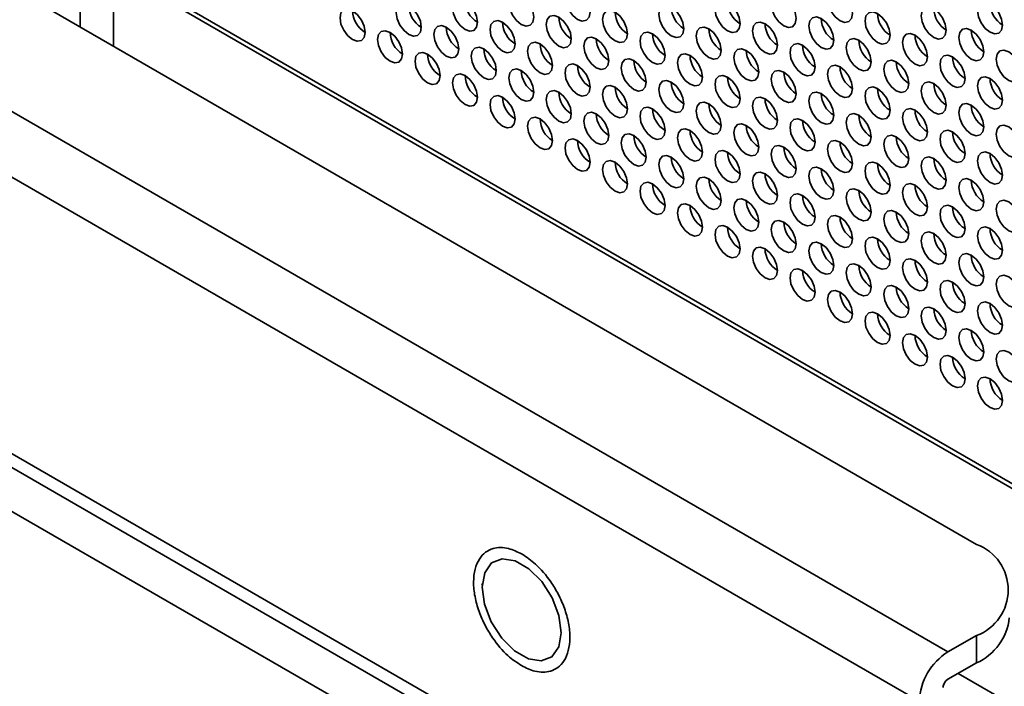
# Model space of a CAD drawing. Header units: millimetres. Extents: x 1 to 1119, y -1 to 863.
# Tile 103 of 211: x 777 to 795, y 621 to 634. Entities that reach past the tile are written whole.
import ezdxf

# ---------------------------------------------------------------- set-up
doc = ezdxf.new("R2010")
doc.units = ezdxf.units.MM

msp = doc.modelspace()

# ---------------------------------------------------------------- linework, layer by layer
at = {"color": 7, "linetype": 'Continuous', "lineweight": 35}
for p, q in [((751.6084, 639.9295), (793.5162, 615.7366)), ((751.7657, 639.5782), (793.6735, 615.3853)), ((772.5492, 636.6341), (794.6226, 623.8914)), ((769.0152, 636.3355), (794.082, 621.8647)), ((793.542, 620.9364), (768.4751, 635.4072)), ((820.0254, 610.667), (777.6642, 635.1217)), ((777.7875, 635.1385), (820.0254, 610.7551)), ((778.3479, 633.2865), (778.3479, 634.5808)), ((777.7217, 634.2193), (777.7217, 633.6481)), ((794.6632, 613.9874), (771.2801, 627.4862)), ((785.2928, 623.1453), (785.3054, 623.1381)), ((785.2928, 623.1345), (785.2928, 623.1453)), ((785.3053, 623.1273), (785.2928, 623.1345)), ((785.3054, 623.1381), (785.3053, 623.1273)), ((794.6226, 622.1732), (794.082, 621.8647)), ((794.6226, 622.1732), (794.6201, 621.6553)), ((794.6201, 621.6553), (794.0795, 621.3468))]:
    msp.add_line(p, q, dxfattribs=at)
at = {"color": 8, "linetype": 'Continuous', "lineweight": 35}
msp.add_line((794.2748, 621.4583), (977.6558, 515.5947), dxfattribs=at)
at = {"color": 7, "linetype": 'Continuous', "lineweight": 35, "flags": 128}
for points in [[(786.2728, 633.8328), (786.2549, 633.9473), (786.2038, 634.0651), (786.1273, 634.1683), (786.0371, 634.2411), (785.9469, 634.2724), (785.8705, 634.2576), (785.8194, 634.1988), (785.8014, 634.105), (785.8194, 633.9904), (785.8705, 633.8726), (785.9469, 633.7695), (786.0371, 633.6967), (786.1273, 633.6654), (786.2038, 633.6802), (786.2549, 633.739), (786.2728, 633.8328)], [(787.3335, 633.9282), (787.3156, 634.0427), (787.2645, 634.1605), (787.188, 634.2636), (787.0978, 634.3364), (787.0076, 634.3678), (786.9311, 634.3529), (786.88, 634.2941), (786.8621, 634.2003), (786.88, 634.0858), (786.9311, 633.968), (787.0076, 633.8649), (787.0978, 633.7921), (787.188, 633.7607), (787.2645, 633.7756), (787.3156, 633.8344), (787.3335, 633.9282)], [(791.2226, 633.8061), (791.2046, 633.9206), (791.1535, 634.0384), (791.0771, 634.1415), (790.9869, 634.2143), (790.8967, 634.2457), (790.8202, 634.2308), (790.7691, 634.172), (790.7512, 634.0782), (790.7691, 633.9637), (790.8202, 633.8459), (790.8967, 633.7427), (790.9869, 633.6699), (791.0771, 633.6386), (791.1535, 633.6535), (791.2046, 633.7123), (791.2226, 633.8061)], [(792.2832, 633.9014), (792.2653, 634.0159), (792.2142, 634.1337), (792.1377, 634.2369), (792.0475, 634.3097), (791.9573, 634.341), (791.8809, 634.3262), (791.8298, 634.2674), (791.8118, 634.1736), (791.8298, 634.059), (791.8809, 633.9412), (791.9573, 633.8381), (792.0475, 633.7653), (792.1377, 633.734), (792.2142, 633.7488), (792.2653, 633.8076), (792.2832, 633.9014)], [(784.1515, 633.6421), (784.1336, 633.7566), (784.0825, 633.8744), (784.006, 633.9776), (783.9158, 634.0503), (783.8256, 634.0817), (783.7491, 634.0668), (783.698, 634.008), (783.6801, 633.9142), (783.698, 633.7997), (783.7491, 633.6819), (783.8256, 633.5788), (783.9158, 633.506), (784.006, 633.4746), (784.0825, 633.4895), (784.1336, 633.5483), (784.1515, 633.6421)], [(785.2122, 633.7375), (785.1942, 633.852), (785.1431, 633.9698), (785.0667, 634.0729), (784.9765, 634.1457), (784.8863, 634.1771), (784.8098, 634.1622), (784.7587, 634.1034), (784.7408, 634.0096), (784.7587, 633.8951), (784.8098, 633.7773), (784.8863, 633.6741), (784.9765, 633.6013), (785.0667, 633.57), (785.1431, 633.5848), (785.1942, 633.6437), (785.2122, 633.7375)], [(789.1013, 633.6153), (789.0833, 633.7299), (789.0322, 633.8477), (788.9558, 633.9508), (788.8656, 634.0236), (788.7754, 634.0549), (788.6989, 634.0401), (788.6478, 633.9813), (788.6299, 633.8875), (788.6478, 633.773), (788.6989, 633.6552), (788.7754, 633.552), (788.8656, 633.4792), (788.9558, 633.4479), (789.0322, 633.4627), (789.0833, 633.5215), (789.1013, 633.6153)], [(790.1619, 633.7107), (790.144, 633.8252), (790.0929, 633.943), (790.0164, 634.0462), (789.9262, 634.1189), (789.836, 634.1503), (789.7595, 634.1354), (789.7085, 634.0766), (789.6905, 633.9828), (789.7085, 633.8683), (789.7595, 633.7505), (789.836, 633.6474), (789.9262, 633.5746), (790.0164, 633.5432), (790.0929, 633.5581), (790.144, 633.6169), (790.1619, 633.7107)], [(795.1117, 633.6839), (795.0937, 633.7985), (795.0426, 633.9163), (794.9662, 634.0194), (794.876, 634.0922), (794.7858, 634.1236), (794.7093, 634.1087), (794.6582, 634.0499), (794.6403, 633.9561), (794.6582, 633.8416), (794.7093, 633.7238), (794.7858, 633.6206), (794.876, 633.5478), (794.9662, 633.5165), (795.0426, 633.5313), (795.0937, 633.5901), (795.1117, 633.6839)], [(783.0908, 633.5467), (783.0729, 633.6612), (783.0218, 633.779), (782.9453, 633.8822), (782.8552, 633.955), (782.7649, 633.9863), (782.6885, 633.9715), (782.6374, 633.9127), (782.6194, 633.8189), (782.6374, 633.7044), (782.6885, 633.5866), (782.7649, 633.4834), (782.8552, 633.4106), (782.9453, 633.3793), (783.0218, 633.3941), (783.0729, 633.4529), (783.0908, 633.5467)], [(788.0406, 633.52), (788.0227, 633.6345), (787.9716, 633.7523), (787.8951, 633.8554), (787.8049, 633.9282), (787.7147, 633.9596), (787.6382, 633.9447), (787.5871, 633.8859), (787.5692, 633.7921), (787.5871, 633.6776), (787.6382, 633.5598), (787.7147, 633.4567), (787.8049, 633.3839), (787.8951, 633.3525), (787.9716, 633.3674), (788.0227, 633.4262), (788.0406, 633.52)], [(792.9903, 633.4932), (792.9724, 633.6077), (792.9213, 633.7255), (792.8448, 633.8287), (792.7546, 633.9015), (792.6644, 633.9328), (792.588, 633.918), (792.5369, 633.8592), (792.5189, 633.7654), (792.5369, 633.6508), (792.588, 633.533), (792.6644, 633.4299), (792.7546, 633.3571), (792.8448, 633.3258), (792.9213, 633.3406), (792.9724, 633.3994), (792.9903, 633.4932)], [(794.051, 633.5886), (794.0331, 633.7031), (793.982, 633.8209), (793.9055, 633.924), (793.8153, 633.9968), (793.7251, 634.0282), (793.6486, 634.0133), (793.5975, 633.9545), (793.5796, 633.8607), (793.5975, 633.7462), (793.6486, 633.6284), (793.7251, 633.5253), (793.8153, 633.4525), (793.9055, 633.4211), (793.982, 633.436), (794.0331, 633.4948), (794.051, 633.5886)], [(785.9193, 633.3293), (785.9013, 633.4438), (785.8502, 633.5616), (785.7738, 633.6647), (785.6836, 633.7375), (785.5934, 633.7689), (785.5169, 633.754), (785.4658, 633.6952), (785.4479, 633.6014), (785.4658, 633.4869), (785.5169, 633.3691), (785.5934, 633.2659), (785.6836, 633.1931), (785.7738, 633.1618), (785.8502, 633.1766), (785.9013, 633.2354), (785.9193, 633.3293)], [(786.9799, 633.4246), (786.962, 633.5391), (786.9109, 633.6569), (786.8344, 633.7601), (786.7442, 633.8329), (786.654, 633.8642), (786.5776, 633.8494), (786.5265, 633.7905), (786.5085, 633.6968), (786.5265, 633.5822), (786.5776, 633.4644), (786.654, 633.3613), (786.7442, 633.2885), (786.8344, 633.2571), (786.9109, 633.272), (786.962, 633.3308), (786.9799, 633.4246)], [(790.869, 633.3025), (790.8511, 633.417), (790.8, 633.5348), (790.7235, 633.638), (790.6333, 633.7107), (790.5431, 633.7421), (790.4667, 633.7272), (790.4156, 633.6684), (790.3976, 633.5746), (790.4156, 633.4601), (790.4667, 633.3423), (790.5431, 633.2392), (790.6333, 633.1664), (790.7235, 633.135), (790.8, 633.1499), (790.8511, 633.2087), (790.869, 633.3025)], [(791.9297, 633.3979), (791.9117, 633.5124), (791.8606, 633.6302), (791.7842, 633.7333), (791.694, 633.8061), (791.6038, 633.8375), (791.5273, 633.8226), (791.4762, 633.7638), (791.4583, 633.67), (791.4762, 633.5555), (791.5273, 633.4377), (791.6038, 633.3345), (791.694, 633.2617), (791.7842, 633.2304), (791.8606, 633.2453), (791.9117, 633.3041), (791.9297, 633.3979)], [(783.798, 633.1385), (783.78, 633.253), (783.7289, 633.3708), (783.6525, 633.474), (783.5623, 633.5468), (783.4721, 633.5781), (783.3956, 633.5633), (783.3445, 633.5045), (783.3265, 633.4107), (783.3445, 633.2961), (783.3956, 633.1784), (783.4721, 633.0752), (783.5623, 633.0024), (783.6525, 632.9711), (783.7289, 632.9859), (783.78, 633.0447), (783.798, 633.1385)], [(784.8586, 633.2339), (784.8407, 633.3484), (784.7896, 633.4662), (784.7131, 633.5693), (784.6229, 633.6421), (784.5327, 633.6735), (784.4562, 633.6586), (784.4052, 633.5998), (784.3872, 633.506), (784.4052, 633.3915), (784.4562, 633.2737), (784.5327, 633.1706), (784.6229, 633.0978), (784.7131, 633.0664), (784.7896, 633.0813), (784.8407, 633.1401), (784.8586, 633.2339)], [(788.7477, 633.1118), (788.7298, 633.2263), (788.6787, 633.3441), (788.6022, 633.4472), (788.512, 633.52), (788.4218, 633.5514), (788.3453, 633.5365), (788.2942, 633.4777), (788.2763, 633.3839), (788.2942, 633.2694), (788.3453, 633.1516), (788.4218, 633.0484), (788.512, 632.9757), (788.6022, 632.9443), (788.6787, 632.9592), (788.7298, 633.018), (788.7477, 633.1118)], [(789.8084, 633.2071), (789.7904, 633.3217), (789.7393, 633.4394), (789.6629, 633.5426), (789.5727, 633.6154), (789.4825, 633.6467), (789.406, 633.6319), (789.3549, 633.5731), (789.337, 633.4793), (789.3549, 633.3648), (789.406, 633.247), (789.4825, 633.1438), (789.5727, 633.071), (789.6629, 633.0397), (789.7393, 633.0545), (789.7904, 633.1133), (789.8084, 633.2071)], [(793.6975, 633.085), (793.6795, 633.1995), (793.6284, 633.3173), (793.552, 633.4205), (793.4617, 633.4933), (793.3715, 633.5246), (793.2951, 633.5098), (793.244, 633.451), (793.2261, 633.3572), (793.244, 633.2426), (793.2951, 633.1248), (793.3715, 633.0217), (793.4617, 632.9489), (793.552, 632.9176), (793.6284, 632.9324), (793.6795, 632.9912), (793.6975, 633.085)], [(794.7581, 633.1804), (794.7402, 633.2949), (794.6891, 633.4127), (794.6126, 633.5158), (794.5224, 633.5886), (794.4322, 633.62), (794.3557, 633.6051), (794.3047, 633.5463), (794.2867, 633.4525), (794.3047, 633.338), (794.3557, 633.2202), (794.4322, 633.1171), (794.5224, 633.0443), (794.6126, 633.0129), (794.6891, 633.0278), (794.7402, 633.0866), (794.7581, 633.1804)], [(786.6264, 632.921), (786.6084, 633.0356), (786.5574, 633.1534), (786.4809, 633.2565), (786.3907, 633.3293), (786.3005, 633.3606), (786.224, 633.3458), (786.1729, 633.287), (786.155, 633.1932), (786.1729, 633.0787), (786.224, 632.9609), (786.3005, 632.8577), (786.3907, 632.7849), (786.4809, 632.7536), (786.5574, 632.7684), (786.6084, 632.8272), (786.6264, 632.921)], [(787.687, 633.0164), (787.6691, 633.1309), (787.618, 633.2487), (787.5415, 633.3519), (787.4513, 633.4247), (787.3611, 633.456), (787.2847, 633.4412), (787.2336, 633.3823), (787.2156, 633.2885), (787.2336, 633.174), (787.2847, 633.0562), (787.3611, 632.9531), (787.4513, 632.8803), (787.5415, 632.8489), (787.618, 632.8638), (787.6691, 632.9226), (787.687, 633.0164)], [(791.5761, 632.8943), (791.5582, 633.0088), (791.5071, 633.1266), (791.4306, 633.2298), (791.3404, 633.3025), (791.2502, 633.3339), (791.1738, 633.319), (791.1227, 633.2602), (791.1047, 633.1664), (791.1227, 633.0519), (791.1738, 632.9341), (791.2502, 632.831), (791.3404, 632.7582), (791.4306, 632.7268), (791.5071, 632.7417), (791.5582, 632.8005), (791.5761, 632.8943)], [(792.6368, 632.9897), (792.6188, 633.1042), (792.5678, 633.222), (792.4913, 633.3251), (792.4011, 633.3979), (792.3109, 633.4293), (792.2344, 633.4144), (792.1833, 633.3556), (792.1654, 633.2618), (792.1833, 633.1473), (792.2344, 633.0295), (792.3109, 632.9263), (792.4011, 632.8535), (792.4913, 632.8222), (792.5678, 632.837), (792.6188, 632.8959), (792.6368, 632.9897)], [(784.5051, 632.7303), (784.4871, 632.8448), (784.436, 632.9626), (784.3596, 633.0658), (784.2694, 633.1386), (784.1792, 633.1699), (784.1027, 633.1551), (784.0516, 633.0963), (784.0337, 633.0025), (784.0516, 632.8879), (784.1027, 632.7701), (784.1792, 632.667), (784.2694, 632.5942), (784.3596, 632.5629), (784.436, 632.5777), (784.4871, 632.6365), (784.5051, 632.7303)], [(785.5657, 632.8257), (785.5478, 632.9402), (785.4967, 633.058), (785.4202, 633.1611), (785.33, 633.2339), (785.2398, 633.2653), (785.1634, 633.2504), (785.1123, 633.1916), (785.0943, 633.0978), (785.1123, 632.9833), (785.1634, 632.8655), (785.2398, 632.7624), (785.33, 632.6896), (785.4202, 632.6582), (785.4967, 632.6731), (785.5478, 632.7319), (785.5657, 632.8257)], [(789.4548, 632.7036), (789.4369, 632.8181), (789.3858, 632.9359), (789.3093, 633.039), (789.2191, 633.1118), (789.1289, 633.1432), (789.0524, 633.1283), (789.0013, 633.0695), (788.9834, 632.9757), (789.0013, 632.8612), (789.0524, 632.7434), (789.1289, 632.6402), (789.2191, 632.5675), (789.3093, 632.5361), (789.3858, 632.551), (789.4369, 632.6098), (789.4548, 632.7036)], [(790.5155, 632.7989), (790.4975, 632.9134), (790.4464, 633.0312), (790.37, 633.1344), (790.2798, 633.2072), (790.1896, 633.2385), (790.1131, 633.2237), (790.062, 633.1649), (790.0441, 633.0711), (790.062, 632.9566), (790.1131, 632.8388), (790.1896, 632.7356), (790.2798, 632.6628), (790.37, 632.6315), (790.4464, 632.6463), (790.4975, 632.7051), (790.5155, 632.7989)], [(795.4652, 632.7722), (795.4473, 632.8867), (795.3962, 633.0045), (795.3197, 633.1076), (795.2295, 633.1804), (795.1393, 633.2118), (795.0629, 633.1969), (795.0118, 633.1381), (794.9938, 633.0443), (795.0118, 632.9298), (795.0629, 632.812), (795.1393, 632.7089), (795.2295, 632.6361), (795.3197, 632.6047), (795.3962, 632.6196), (795.4473, 632.6784), (795.4652, 632.7722)], [(787.3335, 632.5128), (787.3156, 632.6274), (787.2645, 632.7452), (787.188, 632.8483), (787.0978, 632.9211), (787.0076, 632.9524), (786.9311, 632.9376), (786.88, 632.8788), (786.8621, 632.785), (786.88, 632.6705), (786.9311, 632.5527), (787.0076, 632.4495), (787.0978, 632.3767), (787.188, 632.3454), (787.2645, 632.3602), (787.3156, 632.419), (787.3335, 632.5128)], [(788.3942, 632.6082), (788.3762, 632.7227), (788.3251, 632.8405), (788.2486, 632.9437), (788.1584, 633.0165), (788.0683, 633.0478), (787.9918, 633.0329), (787.9407, 632.9741), (787.9227, 632.8803), (787.9407, 632.7658), (787.9918, 632.648), (788.0683, 632.5449), (788.1584, 632.4721), (788.2486, 632.4407), (788.3251, 632.4556), (788.3762, 632.5144), (788.3942, 632.6082)], [(793.3439, 632.5815), (793.326, 632.696), (793.2749, 632.8138), (793.1984, 632.9169), (793.1082, 632.9897), (793.018, 633.0211), (792.9415, 633.0062), (792.8904, 632.9474), (792.8725, 632.8536), (792.8904, 632.7391), (792.9415, 632.6213), (793.018, 632.5181), (793.1082, 632.4453), (793.1984, 632.414), (793.2749, 632.4288), (793.326, 632.4877), (793.3439, 632.5815)], [(794.4046, 632.6768), (794.3866, 632.7913), (794.3355, 632.9091), (794.2591, 633.0123), (794.1689, 633.0851), (794.0787, 633.1164), (794.0022, 633.1016), (793.9511, 633.0428), (793.9332, 632.949), (793.9511, 632.8344), (794.0022, 632.7166), (794.0787, 632.6135), (794.1689, 632.5407), (794.2591, 632.5094), (794.3355, 632.5242), (794.3866, 632.583), (794.4046, 632.6768)], [(785.2122, 632.3221), (785.1942, 632.4366), (785.1431, 632.5544), (785.0667, 632.6576), (784.9765, 632.7304), (784.8863, 632.7617), (784.8098, 632.7469), (784.7587, 632.6881), (784.7408, 632.5943), (784.7587, 632.4797), (784.8098, 632.3619), (784.8863, 632.2588), (784.9765, 632.186), (785.0667, 632.1547), (785.1431, 632.1695), (785.1942, 632.2283), (785.2122, 632.3221)], [(786.2728, 632.4175), (786.2549, 632.532), (786.2038, 632.6498), (786.1273, 632.7529), (786.0371, 632.8257), (785.9469, 632.8571), (785.8705, 632.8422), (785.8194, 632.7834), (785.8014, 632.6896), (785.8194, 632.5751), (785.8705, 632.4573), (785.9469, 632.3542), (786.0371, 632.2814), (786.1273, 632.25), (786.2038, 632.2649), (786.2549, 632.3237), (786.2728, 632.4175)], [(791.2226, 632.3907), (791.2046, 632.5052), (791.1535, 632.623), (791.0771, 632.7262), (790.9869, 632.799), (790.8967, 632.8303), (790.8202, 632.8155), (790.7691, 632.7567), (790.7512, 632.6629), (790.7691, 632.5483), (790.8202, 632.4305), (790.8967, 632.3274), (790.9869, 632.2546), (791.0771, 632.2233), (791.1535, 632.2381), (791.2046, 632.2969), (791.2226, 632.3907)], [(792.2832, 632.4861), (792.2653, 632.6006), (792.2142, 632.7184), (792.1377, 632.8216), (792.0475, 632.8943), (791.9573, 632.9257), (791.8809, 632.9108), (791.8298, 632.852), (791.8118, 632.7582), (791.8298, 632.6437), (791.8809, 632.5259), (791.9573, 632.4228), (792.0475, 632.35), (792.1377, 632.3186), (792.2142, 632.3335), (792.2653, 632.3923), (792.2832, 632.4861)], [(789.1013, 632.2), (789.0833, 632.3145), (789.0322, 632.4323), (788.9558, 632.5355), (788.8656, 632.6082), (788.7754, 632.6396), (788.6989, 632.6247), (788.6478, 632.5659), (788.6299, 632.4721), (788.6478, 632.3576), (788.6989, 632.2398), (788.7754, 632.1367), (788.8656, 632.0639), (788.9558, 632.0325), (789.0322, 632.0474), (789.0833, 632.1062), (789.1013, 632.2)], [(790.1619, 632.2954), (790.144, 632.4099), (790.0929, 632.5277), (790.0164, 632.6308), (789.9262, 632.7036), (789.836, 632.735), (789.7595, 632.7201), (789.7085, 632.6613), (789.6905, 632.5675), (789.7085, 632.453), (789.7595, 632.3352), (789.836, 632.232), (789.9262, 632.1593), (790.0164, 632.1279), (790.0929, 632.1428), (790.144, 632.2016), (790.1619, 632.2954)], [(794.051, 632.1732), (794.0331, 632.2878), (793.982, 632.4056), (793.9055, 632.5087), (793.8153, 632.5815), (793.7251, 632.6129), (793.6486, 632.598), (793.5975, 632.5392), (793.5796, 632.4454), (793.5975, 632.3309), (793.6486, 632.2131), (793.7251, 632.1099), (793.8153, 632.0371), (793.9055, 632.0058), (793.982, 632.0206), (794.0331, 632.0794), (794.051, 632.1732)], [(795.1117, 632.2686), (795.0937, 632.3831), (795.0426, 632.5009), (794.9662, 632.6041), (794.876, 632.6769), (794.7858, 632.7082), (794.7093, 632.6934), (794.6582, 632.6346), (794.6403, 632.5407), (794.6582, 632.4262), (794.7093, 632.3084), (794.7858, 632.2053), (794.876, 632.1325), (794.9662, 632.1011), (795.0426, 632.116), (795.0937, 632.1748), (795.1117, 632.2686)], [(786.9799, 632.0093), (786.962, 632.1238), (786.9109, 632.2416), (786.8344, 632.3447), (786.7442, 632.4175), (786.654, 632.4489), (786.5776, 632.434), (786.5265, 632.3752), (786.5085, 632.2814), (786.5265, 632.1669), (786.5776, 632.0491), (786.654, 631.946), (786.7442, 631.8732), (786.8344, 631.8418), (786.9109, 631.8567), (786.962, 631.9155), (786.9799, 632.0093)], [(788.0406, 632.1046), (788.0227, 632.2192), (787.9716, 632.337), (787.8951, 632.4401), (787.8049, 632.5129), (787.7147, 632.5442), (787.6382, 632.5294), (787.5871, 632.4706), (787.5692, 632.3768), (787.5871, 632.2623), (787.6382, 632.1445), (787.7147, 632.0413), (787.8049, 631.9685), (787.8951, 631.9372), (787.9716, 631.952), (788.0227, 632.0108), (788.0406, 632.1046)], [(791.9297, 631.9825), (791.9117, 632.097), (791.8606, 632.2148), (791.7842, 632.318), (791.694, 632.3908), (791.6038, 632.4221), (791.5273, 632.4073), (791.4762, 632.3485), (791.4583, 632.2547), (791.4762, 632.1401), (791.5273, 632.0223), (791.6038, 631.9192), (791.694, 631.8464), (791.7842, 631.8151), (791.8606, 631.8299), (791.9117, 631.8887), (791.9297, 631.9825)], [(792.9903, 632.0779), (792.9724, 632.1924), (792.9213, 632.3102), (792.8448, 632.4133), (792.7546, 632.4861), (792.6644, 632.5175), (792.588, 632.5026), (792.5369, 632.4438), (792.5189, 632.35), (792.5369, 632.2355), (792.588, 632.1177), (792.6644, 632.0146), (792.7546, 631.9418), (792.8448, 631.9104), (792.9213, 631.9253), (792.9724, 631.9841), (792.9903, 632.0779)], [(785.9193, 631.9139), (785.9013, 632.0284), (785.8502, 632.1462), (785.7738, 632.2494), (785.6836, 632.3222), (785.5934, 632.3535), (785.5169, 632.3387), (785.4658, 632.2798), (785.4479, 632.1861), (785.4658, 632.0715), (785.5169, 631.9537), (785.5934, 631.8506), (785.6836, 631.7778), (785.7738, 631.7464), (785.8502, 631.7613), (785.9013, 631.8201), (785.9193, 631.9139)], [(789.8084, 631.7918), (789.7904, 631.9063), (789.7393, 632.0241), (789.6629, 632.1273), (789.5727, 632.2), (789.4825, 632.2314), (789.406, 632.2165), (789.3549, 632.1577), (789.337, 632.0639), (789.3549, 631.9494), (789.406, 631.8316), (789.4825, 631.7285), (789.5727, 631.6557), (789.6629, 631.6243), (789.7393, 631.6392), (789.7904, 631.698), (789.8084, 631.7918)], [(790.869, 631.8872), (790.8511, 632.0017), (790.8, 632.1195), (790.7235, 632.2226), (790.6333, 632.2954), (790.5431, 632.3268), (790.4667, 632.3119), (790.4156, 632.2531), (790.3976, 632.1593), (790.4156, 632.0448), (790.4667, 631.927), (790.5431, 631.8238), (790.6333, 631.751), (790.7235, 631.7197), (790.8, 631.7346), (790.8511, 631.7934), (790.869, 631.8872)], [(794.7581, 631.765), (794.7402, 631.8796), (794.6891, 631.9974), (794.6126, 632.1005), (794.5224, 632.1733), (794.4322, 632.2046), (794.3557, 632.1898), (794.3047, 632.131), (794.2867, 632.0372), (794.3047, 631.9227), (794.3557, 631.8049), (794.4322, 631.7017), (794.5224, 631.6289), (794.6126, 631.5976), (794.6891, 631.6124), (794.7402, 631.6712), (794.7581, 631.765)], [(787.687, 631.6011), (787.6691, 631.7156), (787.618, 631.8334), (787.5415, 631.9365), (787.4513, 632.0093), (787.3611, 632.0407), (787.2847, 632.0258), (787.2336, 631.967), (787.2156, 631.8732), (787.2336, 631.7587), (787.2847, 631.6409), (787.3611, 631.5378), (787.4513, 631.465), (787.5415, 631.4336), (787.618, 631.4485), (787.6691, 631.5073), (787.687, 631.6011)], [(788.7477, 631.6964), (788.7298, 631.811), (788.6787, 631.9287), (788.6022, 632.0319), (788.512, 632.1047), (788.4218, 632.136), (788.3453, 632.1212), (788.2942, 632.0624), (788.2763, 631.9686), (788.2942, 631.8541), (788.3453, 631.7363), (788.4218, 631.6331), (788.512, 631.5603), (788.6022, 631.529), (788.6787, 631.5438), (788.7298, 631.6026), (788.7477, 631.6964)], [(792.6368, 631.5743), (792.6188, 631.6888), (792.5678, 631.8066), (792.4913, 631.9098), (792.4011, 631.9826), (792.3109, 632.0139), (792.2344, 631.9991), (792.1833, 631.9403), (792.1654, 631.8465), (792.1833, 631.7319), (792.2344, 631.6141), (792.3109, 631.511), (792.4011, 631.4382), (792.4913, 631.4069), (792.5678, 631.4217), (792.6188, 631.4805), (792.6368, 631.5743)], [(793.6975, 631.6697), (793.6795, 631.7842), (793.6284, 631.902), (793.552, 632.0051), (793.4617, 632.0779), (793.3715, 632.1093), (793.2951, 632.0944), (793.244, 632.0356), (793.2261, 631.9418), (793.244, 631.8273), (793.2951, 631.7095), (793.3715, 631.6064), (793.4617, 631.5336), (793.552, 631.5022), (793.6284, 631.5171), (793.6795, 631.5759), (793.6975, 631.6697)], [(786.6264, 631.5057), (786.6084, 631.6202), (786.5574, 631.738), (786.4809, 631.8412), (786.3907, 631.914), (786.3005, 631.9453), (786.224, 631.9305), (786.1729, 631.8716), (786.155, 631.7778), (786.1729, 631.6633), (786.224, 631.5455), (786.3005, 631.4424), (786.3907, 631.3696), (786.4809, 631.3382), (786.5574, 631.3531), (786.6084, 631.4119), (786.6264, 631.5057)], [(791.5761, 631.479), (791.5582, 631.5935), (791.5071, 631.7113), (791.4306, 631.8144), (791.3404, 631.8872), (791.2502, 631.9186), (791.1738, 631.9037), (791.1227, 631.8449), (791.1047, 631.7511), (791.1227, 631.6366), (791.1738, 631.5188), (791.2502, 631.4156), (791.3404, 631.3428), (791.4306, 631.3115), (791.5071, 631.3263), (791.5582, 631.3852), (791.5761, 631.479)], [(789.4548, 631.2882), (789.4369, 631.4027), (789.3858, 631.5205), (789.3093, 631.6237), (789.2191, 631.6965), (789.1289, 631.7278), (789.0524, 631.713), (789.0013, 631.6542), (788.9834, 631.5604), (789.0013, 631.4458), (789.0524, 631.3281), (789.1289, 631.2249), (789.2191, 631.1521), (789.3093, 631.1208), (789.3858, 631.1356), (789.4369, 631.1944), (789.4548, 631.2882)], [(790.5155, 631.3836), (790.4975, 631.4981), (790.4464, 631.6159), (790.37, 631.7191), (790.2798, 631.7918), (790.1896, 631.8232), (790.1131, 631.8083), (790.062, 631.7495), (790.0441, 631.6557), (790.062, 631.5412), (790.1131, 631.4234), (790.1896, 631.3203), (790.2798, 631.2475), (790.37, 631.2161), (790.4464, 631.231), (790.4975, 631.2898), (790.5155, 631.3836)], [(794.4046, 631.2615), (794.3866, 631.376), (794.3355, 631.4938), (794.2591, 631.5969), (794.1689, 631.6697), (794.0787, 631.7011), (794.0022, 631.6862), (793.9511, 631.6274), (793.9332, 631.5336), (793.9511, 631.4191), (794.0022, 631.3013), (794.0787, 631.1982), (794.1689, 631.1254), (794.2591, 631.094), (794.3355, 631.1089), (794.3866, 631.1677), (794.4046, 631.2615)], [(795.4652, 631.3568), (795.4473, 631.4714), (795.3962, 631.5892), (795.3197, 631.6923), (795.2295, 631.7651), (795.1393, 631.7964), (795.0629, 631.7816), (795.0118, 631.7228), (794.9938, 631.629), (795.0118, 631.5145), (795.0629, 631.3967), (795.1393, 631.2935), (795.2295, 631.2207), (795.3197, 631.1894), (795.3962, 631.2042), (795.4473, 631.263), (795.4652, 631.3568)], [(787.3335, 631.0975), (787.3156, 631.212), (787.2645, 631.3298), (787.188, 631.433), (787.0978, 631.5058), (787.0076, 631.5371), (786.9311, 631.5222), (786.88, 631.4634), (786.8621, 631.3696), (786.88, 631.2551), (786.9311, 631.1373), (787.0076, 631.0342), (787.0978, 630.9614), (787.188, 630.93), (787.2645, 630.9449), (787.3156, 631.0037), (787.3335, 631.0975)], [(788.3942, 631.1929), (788.3762, 631.3074), (788.3251, 631.4252), (788.2486, 631.5283), (788.1584, 631.6011), (788.0683, 631.6325), (787.9918, 631.6176), (787.9407, 631.5588), (787.9227, 631.465), (787.9407, 631.3505), (787.9918, 631.2327), (788.0683, 631.1295), (788.1584, 631.0568), (788.2486, 631.0254), (788.3251, 631.0403), (788.3762, 631.0991), (788.3942, 631.1929)], [(792.2832, 631.0708), (792.2653, 631.1853), (792.2142, 631.3031), (792.1377, 631.4062), (792.0475, 631.479), (791.9573, 631.5104), (791.8809, 631.4955), (791.8298, 631.4367), (791.8118, 631.3429), (791.8298, 631.2284), (791.8809, 631.1106), (791.9573, 631.0074), (792.0475, 630.9346), (792.1377, 630.9033), (792.2142, 630.9181), (792.2653, 630.977), (792.2832, 631.0708)], [(793.3439, 631.1661), (793.326, 631.2806), (793.2749, 631.3984), (793.1984, 631.5016), (793.1082, 631.5744), (793.018, 631.6057), (792.9415, 631.5909), (792.8904, 631.5321), (792.8725, 631.4383), (792.8904, 631.3237), (792.9415, 631.2059), (793.018, 631.1028), (793.1082, 631.03), (793.1984, 630.9986), (793.2749, 631.0135), (793.326, 631.0723), (793.3439, 631.1661)], [(790.1619, 630.88), (790.144, 630.9945), (790.0929, 631.1123), (790.0164, 631.2155), (789.9262, 631.2883), (789.836, 631.3196), (789.7595, 631.3048), (789.7085, 631.246), (789.6905, 631.1522), (789.7085, 631.0376), (789.7595, 630.9199), (789.836, 630.8167), (789.9262, 630.7439), (790.0164, 630.7126), (790.0929, 630.7274), (790.144, 630.7862), (790.1619, 630.88)], [(791.2226, 630.9754), (791.2046, 631.0899), (791.1535, 631.2077), (791.0771, 631.3108), (790.9869, 631.3836), (790.8967, 631.415), (790.8202, 631.4001), (790.7691, 631.3413), (790.7512, 631.2475), (790.7691, 631.133), (790.8202, 631.0152), (790.8967, 630.9121), (790.9869, 630.8393), (791.0771, 630.8079), (791.1535, 630.8228), (791.2046, 630.8816), (791.2226, 630.9754)], [(795.1117, 630.8533), (795.0937, 630.9678), (795.0426, 631.0856), (794.9662, 631.1887), (794.876, 631.2615), (794.7858, 631.2929), (794.7093, 631.278), (794.6582, 631.2192), (794.6403, 631.1254), (794.6582, 631.0109), (794.7093, 630.8931), (794.7858, 630.79), (794.876, 630.7172), (794.9662, 630.6858), (795.0426, 630.7007), (795.0937, 630.7595), (795.1117, 630.8533)], [(788.0406, 630.6893), (788.0227, 630.8038), (787.9716, 630.9216), (787.8951, 631.0248), (787.8049, 631.0976), (787.7147, 631.1289), (787.6382, 631.114), (787.5871, 631.0552), (787.5692, 630.9614), (787.5871, 630.8469), (787.6382, 630.7291), (787.7147, 630.626), (787.8049, 630.5532), (787.8951, 630.5218), (787.9716, 630.5367), (788.0227, 630.5955), (788.0406, 630.6893)], [(789.1013, 630.7847), (789.0833, 630.8992), (789.0322, 631.017), (788.9558, 631.1201), (788.8656, 631.1929), (788.7754, 631.2243), (788.6989, 631.2094), (788.6478, 631.1506), (788.6299, 631.0568), (788.6478, 630.9423), (788.6989, 630.8245), (788.7754, 630.7213), (788.8656, 630.6486), (788.9558, 630.6172), (789.0322, 630.6321), (789.0833, 630.6909), (789.1013, 630.7847)], [(792.9903, 630.6625), (792.9724, 630.7771), (792.9213, 630.8949), (792.8448, 630.998), (792.7546, 631.0708), (792.6644, 631.1021), (792.588, 631.0873), (792.5369, 631.0285), (792.5189, 630.9347), (792.5369, 630.8202), (792.588, 630.7024), (792.6644, 630.5992), (792.7546, 630.5264), (792.8448, 630.4951), (792.9213, 630.5099), (792.9724, 630.5687), (792.9903, 630.6625)], [(794.051, 630.7579), (794.0331, 630.8724), (793.982, 630.9902), (793.9055, 631.0934), (793.8153, 631.1662), (793.7251, 631.1975), (793.6486, 631.1827), (793.5975, 631.1238), (793.5796, 631.03), (793.5975, 630.9155), (793.6486, 630.7977), (793.7251, 630.6946), (793.8153, 630.6218), (793.9055, 630.5904), (793.982, 630.6053), (794.0331, 630.6641), (794.051, 630.7579)], [(790.869, 630.4718), (790.8511, 630.5863), (790.8, 630.7041), (790.7235, 630.8073), (790.6333, 630.8801), (790.5431, 630.9114), (790.4667, 630.8966), (790.4156, 630.8378), (790.3976, 630.744), (790.4156, 630.6294), (790.4667, 630.5116), (790.5431, 630.4085), (790.6333, 630.3357), (790.7235, 630.3044), (790.8, 630.3192), (790.8511, 630.378), (790.869, 630.4718)], [(791.9297, 630.5672), (791.9117, 630.6817), (791.8606, 630.7995), (791.7842, 630.9026), (791.694, 630.9754), (791.6038, 631.0068), (791.5273, 630.9919), (791.4762, 630.9331), (791.4583, 630.8393), (791.4762, 630.7248), (791.5273, 630.607), (791.6038, 630.5039), (791.694, 630.4311), (791.7842, 630.3997), (791.8606, 630.4146), (791.9117, 630.4734), (791.9297, 630.5672)], [(788.7477, 630.2811), (788.7298, 630.3956), (788.6787, 630.5134), (788.6022, 630.6166), (788.512, 630.6893), (788.4218, 630.7207), (788.3453, 630.7058), (788.2942, 630.647), (788.2763, 630.5532), (788.2942, 630.4387), (788.3453, 630.3209), (788.4218, 630.2178), (788.512, 630.145), (788.6022, 630.1136), (788.6787, 630.1285), (788.7298, 630.1873), (788.7477, 630.2811)], [(789.8084, 630.3765), (789.7904, 630.491), (789.7393, 630.6088), (789.6629, 630.7119), (789.5727, 630.7847), (789.4825, 630.8161), (789.406, 630.8012), (789.3549, 630.7424), (789.337, 630.6486), (789.3549, 630.5341), (789.406, 630.4163), (789.4825, 630.3131), (789.5727, 630.2403), (789.6629, 630.209), (789.7393, 630.2239), (789.7904, 630.2827), (789.8084, 630.3765)], [(794.7581, 630.3497), (794.7402, 630.4642), (794.6891, 630.582), (794.6126, 630.6852), (794.5224, 630.758), (794.4322, 630.7893), (794.3557, 630.7745), (794.3047, 630.7156), (794.2867, 630.6218), (794.3047, 630.5073), (794.3557, 630.3895), (794.4322, 630.2864), (794.5224, 630.2136), (794.6126, 630.1822), (794.6891, 630.1971), (794.7402, 630.2559), (794.7581, 630.3497)], [(792.6368, 630.159), (792.6188, 630.2735), (792.5678, 630.3913), (792.4913, 630.4944), (792.4011, 630.5672), (792.3109, 630.5986), (792.2344, 630.5837), (792.1833, 630.5249), (792.1654, 630.4311), (792.1833, 630.3166), (792.2344, 630.1988), (792.3109, 630.0957), (792.4011, 630.0229), (792.4913, 629.9915), (792.5678, 630.0064), (792.6188, 630.0652), (792.6368, 630.159)], [(793.6975, 630.2543), (793.6795, 630.3689), (793.6284, 630.4867), (793.552, 630.5898), (793.4617, 630.6626), (793.3715, 630.6939), (793.2951, 630.6791), (793.244, 630.6203), (793.2261, 630.5265), (793.244, 630.412), (793.2951, 630.2942), (793.3715, 630.191), (793.4617, 630.1182), (793.552, 630.0869), (793.6284, 630.1017), (793.6795, 630.1605), (793.6975, 630.2543)], [(790.5155, 629.9683), (790.4975, 630.0828), (790.4464, 630.2006), (790.37, 630.3037), (790.2798, 630.3765), (790.1896, 630.4079), (790.1131, 630.393), (790.062, 630.3342), (790.0441, 630.2404), (790.062, 630.1259), (790.1131, 630.0081), (790.1896, 629.9049), (790.2798, 629.8321), (790.37, 629.8008), (790.4464, 629.8156), (790.4975, 629.8745), (790.5155, 629.9683)], [(791.5761, 630.0636), (791.5582, 630.1781), (791.5071, 630.2959), (791.4306, 630.3991), (791.3404, 630.4719), (791.2502, 630.5032), (791.1738, 630.4884), (791.1227, 630.4296), (791.1047, 630.3358), (791.1227, 630.2212), (791.1738, 630.1034), (791.2502, 630.0003), (791.3404, 629.9275), (791.4306, 629.8962), (791.5071, 629.911), (791.5582, 629.9698), (791.5761, 630.0636)], [(795.4652, 629.9415), (795.4473, 630.056), (795.3962, 630.1738), (795.3197, 630.277), (795.2295, 630.3498), (795.1393, 630.3811), (795.0629, 630.3662), (795.0118, 630.3074), (794.9938, 630.2136), (795.0118, 630.0991), (795.0629, 629.9813), (795.1393, 629.8782), (795.2295, 629.8054), (795.3197, 629.774), (795.3962, 629.7889), (795.4473, 629.8477), (795.4652, 629.9415)], [(789.4548, 629.8729), (789.4369, 629.9874), (789.3858, 630.1052), (789.3093, 630.2084), (789.2191, 630.2811), (789.1289, 630.3125), (789.0524, 630.2976), (789.0013, 630.2388), (788.9834, 630.145), (789.0013, 630.0305), (789.0524, 629.9127), (789.1289, 629.8096), (789.2191, 629.7368), (789.3093, 629.7054), (789.3858, 629.7203), (789.4369, 629.7791), (789.4548, 629.8729)], [(793.3439, 629.7508), (793.326, 629.8653), (793.2749, 629.9831), (793.1984, 630.0862), (793.1082, 630.159), (793.018, 630.1904), (792.9415, 630.1755), (792.8904, 630.1167), (792.8725, 630.0229), (792.8904, 629.9084), (792.9415, 629.7906), (793.018, 629.6875), (793.1082, 629.6147), (793.1984, 629.5833), (793.2749, 629.5982), (793.326, 629.657), (793.3439, 629.7508)], [(794.4046, 629.8461), (794.3866, 629.9607), (794.3355, 630.0785), (794.2591, 630.1816), (794.1689, 630.2544), (794.0787, 630.2857), (794.0022, 630.2709), (793.9511, 630.2121), (793.9332, 630.1183), (793.9511, 630.0038), (794.0022, 629.886), (794.0787, 629.7828), (794.1689, 629.71), (794.2591, 629.6787), (794.3355, 629.6935), (794.3866, 629.7523), (794.4046, 629.8461)], [(791.2226, 629.5601), (791.2046, 629.6746), (791.1535, 629.7924), (791.0771, 629.8955), (790.9869, 629.9683), (790.8967, 629.9997), (790.8202, 629.9848), (790.7691, 629.926), (790.7512, 629.8322), (790.7691, 629.7177), (790.8202, 629.5999), (790.8967, 629.4967), (790.9869, 629.4239), (791.0771, 629.3926), (791.1535, 629.4074), (791.2046, 629.4662), (791.2226, 629.5601)], [(792.2832, 629.6554), (792.2653, 629.7699), (792.2142, 629.8877), (792.1377, 629.9909), (792.0475, 630.0637), (791.9573, 630.095), (791.8809, 630.0802), (791.8298, 630.0214), (791.8118, 629.9276), (791.8298, 629.813), (791.8809, 629.6952), (791.9573, 629.5921), (792.0475, 629.5193), (792.1377, 629.4879), (792.2142, 629.5028), (792.2653, 629.5616), (792.2832, 629.6554)], [(790.1619, 629.4647), (790.144, 629.5792), (790.0929, 629.697), (790.0164, 629.8001), (789.9262, 629.8729), (789.836, 629.9043), (789.7595, 629.8894), (789.7085, 629.8306), (789.6905, 629.7368), (789.7085, 629.6223), (789.7595, 629.5045), (789.836, 629.4014), (789.9262, 629.3286), (790.0164, 629.2972), (790.0929, 629.3121), (790.144, 629.3709), (790.1619, 629.4647)], [(794.051, 629.3426), (794.0331, 629.4571), (793.982, 629.5749), (793.9055, 629.678), (793.8153, 629.7508), (793.7251, 629.7822), (793.6486, 629.7673), (793.5975, 629.7085), (793.5796, 629.6147), (793.5975, 629.5002), (793.6486, 629.3824), (793.7251, 629.2792), (793.8153, 629.2065), (793.9055, 629.1751), (793.982, 629.19), (794.0331, 629.2488), (794.051, 629.3426)], [(795.1117, 629.4379), (795.0937, 629.5525), (795.0426, 629.6703), (794.9662, 629.7734), (794.876, 629.8462), (794.7858, 629.8775), (794.7093, 629.8627), (794.6582, 629.8039), (794.6403, 629.7101), (794.6582, 629.5956), (794.7093, 629.4778), (794.7858, 629.3746), (794.876, 629.3018), (794.9662, 629.2705), (795.0426, 629.2853), (795.0937, 629.3441), (795.1117, 629.4379)], [(792.9903, 629.2472), (792.9724, 629.3617), (792.9213, 629.4795), (792.8448, 629.5827), (792.7546, 629.6555), (792.6644, 629.6868), (792.588, 629.672), (792.5369, 629.6131), (792.5189, 629.5193), (792.5369, 629.4048), (792.588, 629.287), (792.6644, 629.1839), (792.7546, 629.1111), (792.8448, 629.0797), (792.9213, 629.0946), (792.9724, 629.1534), (792.9903, 629.2472)], [(790.869, 629.0565), (790.8511, 629.171), (790.8, 629.2888), (790.7235, 629.3919), (790.6333, 629.4647), (790.5431, 629.4961), (790.4667, 629.4812), (790.4156, 629.4224), (790.3976, 629.3286), (790.4156, 629.2141), (790.4667, 629.0963), (790.5431, 628.9932), (790.6333, 628.9204), (790.7235, 628.889), (790.8, 628.9039), (790.8511, 628.9627), (790.869, 629.0565)], [(791.9297, 629.1519), (791.9117, 629.2664), (791.8606, 629.3842), (791.7842, 629.4873), (791.694, 629.5601), (791.6038, 629.5914), (791.5273, 629.5766), (791.4762, 629.5178), (791.4583, 629.424), (791.4762, 629.3095), (791.5273, 629.1917), (791.6038, 629.0885), (791.694, 629.0157), (791.7842, 628.9844), (791.8606, 628.9992), (791.9117, 629.058), (791.9297, 629.1519)], [(793.6975, 628.839), (793.6795, 628.9535), (793.6284, 629.0713), (793.552, 629.1745), (793.4617, 629.2473), (793.3715, 629.2786), (793.2951, 629.2637), (793.244, 629.2049), (793.2261, 629.1111), (793.244, 628.9966), (793.2951, 628.8788), (793.3715, 628.7757), (793.4617, 628.7029), (793.552, 628.6715), (793.6284, 628.6864), (793.6795, 628.7452), (793.6975, 628.839)], [(794.7581, 628.9344), (794.7402, 629.0489), (794.6891, 629.1667), (794.6126, 629.2698), (794.5224, 629.3426), (794.4322, 629.374), (794.3557, 629.3591), (794.3047, 629.3003), (794.2867, 629.2065), (794.3047, 629.092), (794.3557, 628.9742), (794.4322, 628.871), (794.5224, 628.7983), (794.6126, 628.7669), (794.6891, 628.7818), (794.7402, 628.8406), (794.7581, 628.9344)], [(791.5761, 628.6483), (791.5582, 628.7628), (791.5071, 628.8806), (791.4306, 628.9837), (791.3404, 629.0565), (791.2502, 629.0879), (791.1738, 629.073), (791.1227, 629.0142), (791.1047, 628.9204), (791.1227, 628.8059), (791.1738, 628.6881), (791.2502, 628.585), (791.3404, 628.5122), (791.4306, 628.4808), (791.5071, 628.4957), (791.5582, 628.5545), (791.5761, 628.6483)], [(792.6368, 628.7436), (792.6188, 628.8582), (792.5678, 628.976), (792.4913, 629.0791), (792.4011, 629.1519), (792.3109, 629.1832), (792.2344, 629.1684), (792.1833, 629.1096), (792.1654, 629.0158), (792.1833, 628.9013), (792.2344, 628.7835), (792.3109, 628.6803), (792.4011, 628.6075), (792.4913, 628.5762), (792.5678, 628.591), (792.6188, 628.6498), (792.6368, 628.7436)], [(794.4046, 628.4308), (794.3866, 628.5453), (794.3355, 628.6631), (794.2591, 628.7663), (794.1689, 628.8391), (794.0787, 628.8704), (794.0022, 628.8555), (793.9511, 628.7967), (793.9332, 628.7029), (793.9511, 628.5884), (794.0022, 628.4706), (794.0787, 628.3675), (794.1689, 628.2947), (794.2591, 628.2633), (794.3355, 628.2782), (794.3866, 628.337), (794.4046, 628.4308)], [(795.4652, 628.5262), (795.4473, 628.6407), (795.3962, 628.7585), (795.3197, 628.8616), (795.2295, 628.9344), (795.1393, 628.9658), (795.0629, 628.9509), (795.0118, 628.8921), (794.9938, 628.7983), (795.0118, 628.6838), (795.0629, 628.566), (795.1393, 628.4628), (795.2295, 628.3901), (795.3197, 628.3587), (795.3962, 628.3736), (795.4473, 628.4324), (795.4652, 628.5262)], [(792.2832, 628.2401), (792.2653, 628.3546), (792.2142, 628.4724), (792.1377, 628.5755), (792.0475, 628.6483), (791.9573, 628.6797), (791.8809, 628.6648), (791.8298, 628.606), (791.8118, 628.5122), (791.8298, 628.3977), (791.8809, 628.2799), (791.9573, 628.1768), (792.0475, 628.104), (792.1377, 628.0726), (792.2142, 628.0875), (792.2653, 628.1463), (792.2832, 628.2401)], [(793.3439, 628.3354), (793.326, 628.45), (793.2749, 628.5678), (793.1984, 628.6709), (793.1082, 628.7437), (793.018, 628.775), (792.9415, 628.7602), (792.8904, 628.7014), (792.8725, 628.6076), (792.8904, 628.4931), (792.9415, 628.3753), (793.018, 628.2721), (793.1082, 628.1993), (793.1984, 628.168), (793.2749, 628.1828), (793.326, 628.2416), (793.3439, 628.3354)], [(794.051, 627.9272), (794.0331, 628.0418), (793.982, 628.1596), (793.9055, 628.2627), (793.8153, 628.3355), (793.7251, 628.3668), (793.6486, 628.352), (793.5975, 628.2932), (793.5796, 628.1994), (793.5975, 628.0849), (793.6486, 627.9671), (793.7251, 627.8639), (793.8153, 627.7911), (793.9055, 627.7598), (793.982, 627.7746), (794.0331, 627.8334), (794.051, 627.9272)], [(795.1117, 628.0226), (795.0937, 628.1371), (795.0426, 628.2549), (794.9662, 628.3581), (794.876, 628.4308), (794.7858, 628.4622), (794.7093, 628.4473), (794.6582, 628.3885), (794.6403, 628.2947), (794.6582, 628.1802), (794.7093, 628.0624), (794.7858, 627.9593), (794.876, 627.8865), (794.9662, 627.8551), (795.0426, 627.87), (795.0937, 627.9288), (795.1117, 628.0226)], [(792.9903, 627.8319), (792.9724, 627.9464), (792.9213, 628.0642), (792.8448, 628.1673), (792.7546, 628.2401), (792.6644, 628.2715), (792.588, 628.2566), (792.5369, 628.1978), (792.5189, 628.104), (792.5369, 627.9895), (792.588, 627.8717), (792.6644, 627.7685), (792.7546, 627.6958), (792.8448, 627.6644), (792.9213, 627.6793), (792.9724, 627.7381), (792.9903, 627.8319)], [(794.7581, 627.519), (794.7402, 627.6335), (794.6891, 627.7513), (794.6126, 627.8545), (794.5224, 627.9273), (794.4322, 627.9586), (794.3557, 627.9438), (794.3047, 627.885), (794.2867, 627.7912), (794.3047, 627.6766), (794.3557, 627.5589), (794.4322, 627.4557), (794.5224, 627.3829), (794.6126, 627.3516), (794.6891, 627.3664), (794.7402, 627.4252), (794.7581, 627.519)], [(793.6975, 627.4237), (793.6795, 627.5382), (793.6284, 627.656), (793.552, 627.7591), (793.4617, 627.8319), (793.3715, 627.8633), (793.2951, 627.8484), (793.244, 627.7896), (793.2261, 627.6958), (793.244, 627.5813), (793.2951, 627.4635), (793.3715, 627.3603), (793.4617, 627.2876), (793.552, 627.2562), (793.6284, 627.2711), (793.6795, 627.3299), (793.6975, 627.4237)], [(794.4046, 627.0155), (794.3866, 627.13), (794.3355, 627.2478), (794.2591, 627.3509), (794.1689, 627.4237), (794.0787, 627.4551), (794.0022, 627.4402), (793.9511, 627.3814), (793.9332, 627.2876), (793.9511, 627.1731), (794.0022, 627.0553), (794.0787, 626.9521), (794.1689, 626.8794), (794.2591, 626.848), (794.3355, 626.8629), (794.3866, 626.9217), (794.4046, 627.0155)], [(795.4652, 627.1108), (795.4473, 627.2253), (795.3962, 627.3431), (795.3197, 627.4463), (795.2295, 627.5191), (795.1393, 627.5504), (795.0629, 627.5356), (795.0118, 627.4768), (794.9938, 627.383), (795.0118, 627.2684), (795.0629, 627.1507), (795.1393, 627.0475), (795.2295, 626.9747), (795.3197, 626.9434), (795.3962, 626.9582), (795.4473, 627.017), (795.4652, 627.1108)], [(795.1117, 626.6073), (795.0937, 626.7218), (795.0426, 626.8396), (794.9662, 626.9427), (794.876, 627.0155), (794.7858, 627.0469), (794.7093, 627.032), (794.6582, 626.9732), (794.6403, 626.8794), (794.6582, 626.7649), (794.7093, 626.6471), (794.7858, 626.5439), (794.876, 626.4711), (794.9662, 626.4398), (795.0426, 626.4547), (795.0937, 626.5135), (795.1117, 626.6073)], [(785.3002, 623.0869), (785.3466, 623.3562), (785.4773, 623.5411), (785.6766, 623.6193), (785.9203, 623.5814), (786.1792, 623.4319), (786.4219, 623.189), (786.6193, 622.8818), (786.7474, 622.5475), (786.7909, 622.2263), (786.7445, 621.9571), (786.6138, 621.7722), (786.4145, 621.694), (786.1708, 621.7318), (785.9119, 621.8813), (785.6692, 622.1242), (785.4718, 622.4314), (785.3437, 622.7657), (785.3002, 623.0869)]]:
    msp.add_lwpolyline(points, dxfattribs=at)
at = {"color": 7, "linetype": 'Continuous', "lineweight": 35}
for centre, radius, start, end in [((785.4719, 634.1596), 0.4957, 181.60124, 238.39383), ((790.4217, 634.1328), 0.4957, 181.60212, 238.39295), ((795.388, 634.1157), 0.5126, 182.78428, 237.38425), ((783.3506, 633.9688), 0.4957, 181.60124, 238.39383), ((784.4113, 634.0642), 0.4957, 181.60124, 238.39383), ((788.3004, 633.9421), 0.4957, 181.60148, 238.39359), ((789.361, 634.0374), 0.4957, 181.60148, 238.39359), ((793.2501, 633.9153), 0.4957, 181.60339, 238.39168), ((794.3108, 634.0107), 0.4957, 181.60212, 238.39295), ((786.1791, 633.7514), 0.4957, 181.60251, 238.39256), ((787.2397, 633.8467), 0.4957, 181.60251, 238.39256), ((791.1288, 633.7246), 0.4957, 181.60339, 238.39168), ((792.1895, 633.82), 0.4957, 181.60339, 238.39168), ((784.0577, 633.5606), 0.4957, 181.60251, 238.39256), ((785.1184, 633.656), 0.4957, 181.60251, 238.39256), ((789.0075, 633.5339), 0.4957, 181.60105, 238.39303), ((790.0681, 633.6292), 0.4957, 181.60105, 238.39303), ((795.0179, 633.6025), 0.4957, 181.60169, 238.3924), ((786.8862, 633.3431), 0.4957, 181.60081, 238.39327), ((787.9468, 633.4385), 0.4957, 181.60081, 238.39327), ((792.8966, 633.4118), 0.4957, 181.60169, 238.3924), ((793.9572, 633.5071), 0.4957, 181.60169, 238.3924), ((784.7648, 633.1524), 0.4957, 181.60081, 238.39327), ((785.8255, 633.2478), 0.4957, 181.60081, 238.39327), ((790.7752, 633.221), 0.4957, 181.60153, 238.39255), ((791.8359, 633.3164), 0.4957, 181.60169, 238.3924), ((788.6539, 633.0303), 0.4957, 181.60129, 238.39279), ((789.7146, 633.1257), 0.4957, 181.60153, 238.39255), ((793.6037, 633.0036), 0.4957, 181.60217, 238.39192), ((794.6643, 633.0989), 0.4957, 181.60217, 238.39192), ((786.5326, 632.8396), 0.4957, 181.60129, 238.39279), ((787.5933, 632.9349), 0.4957, 181.60129, 238.39279), ((791.4824, 632.8128), 0.4957, 181.60148, 238.39359), ((792.543, 632.9082), 0.4957, 181.60217, 238.39192), ((785.4719, 632.7442), 0.4957, 181.60124, 238.39383), ((789.361, 632.6221), 0.4957, 181.60124, 238.39383), ((790.4217, 632.7175), 0.4957, 181.60148, 238.39359), ((794.3108, 632.5954), 0.4957, 181.60212, 238.39295), ((795.3714, 632.6907), 0.4957, 181.60212, 238.39295), ((787.2397, 632.4314), 0.4957, 181.60251, 238.39256), ((788.3004, 632.5267), 0.4957, 181.60124, 238.39383), ((792.1895, 632.4046), 0.4957, 181.60275, 238.39232), ((793.2501, 632.5), 0.4957, 181.60339, 238.39168), ((786.1791, 632.336), 0.4957, 181.60251, 238.39256), ((790.0681, 632.2139), 0.4957, 181.60081, 238.39327), ((791.1288, 632.3093), 0.4957, 181.60275, 238.39232), ((789.0075, 632.1185), 0.4957, 181.60081, 238.39327), ((793.9572, 632.0918), 0.4957, 181.60169, 238.3924), ((795.0179, 632.1871), 0.4957, 181.60169, 238.3924), ((786.8862, 631.9278), 0.4957, 181.60081, 238.39327), ((787.9468, 632.0232), 0.4957, 181.60081, 238.39327), ((791.8359, 631.9011), 0.4957, 181.60105, 238.39303), ((792.8966, 631.9964), 0.4957, 181.60105, 238.39303), ((789.7146, 631.7103), 0.4957, 181.60129, 238.39279), ((790.7752, 631.8057), 0.4957, 181.60129, 238.39279), ((794.6643, 631.6836), 0.4957, 181.60217, 238.39192), ((787.5933, 631.5196), 0.4957, 181.60129, 238.39279), ((788.6539, 631.615), 0.4957, 181.60129, 238.39279), ((792.543, 631.4929), 0.4957, 181.60153, 238.39255), ((793.6037, 631.5882), 0.4957, 181.60153, 238.39255), ((790.4217, 631.3021), 0.4957, 181.60124, 238.39383), ((791.4823, 631.3975), 0.4957, 181.60124, 238.39383), ((788.3004, 631.1114), 0.4957, 181.60124, 238.39383), ((789.361, 631.2068), 0.4957, 181.60124, 238.39383), ((794.3108, 631.18), 0.4957, 181.60148, 238.39359), ((795.3714, 631.2754), 0.4957, 181.60212, 238.39295), ((792.1895, 630.9893), 0.4957, 181.60251, 238.39256), ((793.2501, 631.0847), 0.4957, 181.60275, 238.39232), ((790.0681, 630.7986), 0.4957, 181.60081, 238.39327), ((791.1288, 630.8939), 0.4957, 181.60251, 238.39256), ((795.0179, 630.7718), 0.4957, 181.60105, 238.39303), ((789.0075, 630.7032), 0.4957, 181.60081, 238.39327), ((792.8966, 630.5811), 0.4957, 181.60081, 238.39327), ((793.9572, 630.6764), 0.4957, 181.60105, 238.39303), ((790.7752, 630.3904), 0.4957, 181.60129, 238.39279), ((791.8359, 630.4857), 0.4957, 181.60081, 238.39327), ((789.7146, 630.295), 0.4957, 181.60129, 238.39279), ((793.6037, 630.1729), 0.4957, 181.60129, 238.39279), ((794.6643, 630.2682), 0.4957, 181.60153, 238.39255), ((791.4823, 629.9822), 0.4957, 181.60124, 238.39383), ((792.543, 630.0775), 0.4957, 181.60129, 238.39279), ((790.4217, 629.8868), 0.4957, 181.60124, 238.39383), ((795.3714, 629.86), 0.4957, 181.60148, 238.39359), ((793.2501, 629.6693), 0.4957, 181.60251, 238.39256), ((794.3108, 629.7647), 0.4957, 181.60124, 238.39383), ((791.1288, 629.4786), 0.4957, 181.60251, 238.39256), ((792.1895, 629.574), 0.4957, 181.60251, 238.39256), ((793.9572, 629.2611), 0.4957, 181.60081, 238.39327), ((795.0179, 629.3565), 0.4957, 181.60081, 238.39327), ((791.8359, 629.0704), 0.4957, 181.60081, 238.39327), ((792.8966, 629.1657), 0.4957, 181.60081, 238.39327), ((793.6037, 628.7575), 0.4957, 181.60129, 238.39279), ((794.6643, 628.8529), 0.4957, 181.60129, 238.39279), ((792.543, 628.6622), 0.4957, 181.60129, 238.39279), ((794.3108, 628.3493), 0.4957, 181.60124, 238.39383), ((795.3714, 628.4447), 0.4957, 181.60124, 238.39383), ((793.2501, 628.254), 0.4957, 181.60251, 238.39256), ((795.0179, 627.9411), 0.4957, 181.60081, 238.39327), ((793.9572, 627.8458), 0.4957, 181.60081, 238.39327), ((794.6643, 627.4376), 0.4957, 181.60129, 238.39279), ((795.3714, 627.0294), 0.4957, 181.60124, 238.39383), ((794.3014, 623.0323), 0.9172, 290.50396, 69.4978), ((794.1902, 622.6194), 1.0556, 294.02972, 353.98874), ((794.7077, 620.8795), 1.1671, 122.41519, 177.20574), ((794.1841, 621.1821), 0.1952, 122.41537, 177.20487)]:
    msp.add_arc(centre, radius, start, end, dxfattribs=at)
for points, knots in [([(786.0508, 623.708), (785.9649, 623.7493), (785.7704, 623.8428), (785.5341, 623.8365), (785.356, 623.749), (785.2376, 623.6195), (785.1575, 623.4289), (785.1282, 623.1862), (785.1549, 622.9111), (785.2327, 622.6294), (785.3492, 622.3643), (785.5254, 622.0723), (785.7603, 621.794), (785.9546, 621.663), (786.0404, 621.6052)], [0, 0, 0, 0, 0.0903193, 0.2045628, 0.2714193, 0.3439365, 0.4207851, 0.4999995, 0.5792139, 0.6560637, 0.7285799, 0.7954372, 0.9096807, 1, 1, 1, 1]), ([(786.0404, 621.6052), (786.1262, 621.5639), (786.3207, 621.4704), (786.557, 621.4767), (786.7351, 621.5642), (786.8535, 621.6937), (786.9336, 621.8843), (786.9629, 622.1271), (786.9362, 622.4021), (786.8584, 622.6839), (786.742, 622.9489), (786.5657, 623.2409), (786.3309, 623.5193), (786.1365, 623.6502), (786.0508, 623.708)], [0, 0, 0, 0, 0.09031693, 0.20456269, 0.27141999, 0.34393626, 0.42078605, 0.50000049, 0.57921493, 0.65606356, 0.72858085, 0.79543731, 0.90968307, 1, 1, 1, 1])]:
    msp.add_open_spline(points, degree=3, knots=knots, dxfattribs=at)

doc.saveas('drawing.dxf')
